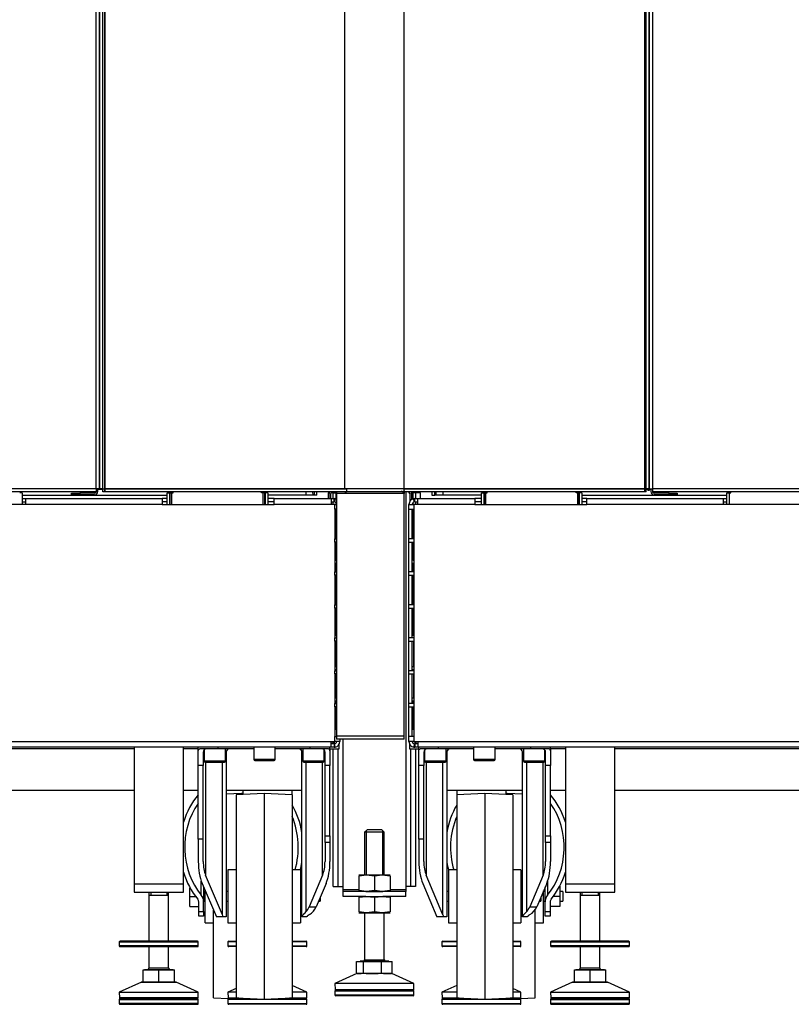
# Model space of a CAD drawing. Header units: millimetres. Extents: x 648 to 8064, y -571 to 3420.
# Tile 77 of 81: x 7116 to 7585, y -569 to 29. Entities that reach past the tile are written whole.
import ezdxf

# ---------------------------------------------------------------- set-up
doc = ezdxf.new("R2010")
doc.units = ezdxf.units.MM
doc.header["$MEASUREMENT"] = 0

# ---------------------------------------------------------------- blocks, each defined once
blk = doc.blocks.new('Rechts')
for p, q in [((828.07, 341.75), (828.07, 1320.74)), ((830.07, 1320.74), (830.07, 341.75)), ((830.07, 341.74), (830.07, 1320.74)), ((832.07, 341.74), (832.07, 1320.74)), ((833.07, 1320.74), (833.07, 341.74)), ((833.32, 1320.74), (833.32, 341.74)), ((979.07, 341.74), (979.07, 1320.74)), ((1015.07, 341.74), (1015.07, 1320.74)), ((1161.07, 1320.74), (1161.07, 341.74)), ((1161.32, 1320.74), (1161.32, 341.74)), ((1162.07, 341.74), (1162.07, 1320.74)), ((1164.07, 341.75), (1164.07, 1320.74)), ((1164.07, 1320.74), (1164.07, 341.74)), ((1166.07, 1320.74), (1166.07, 341.75)), ((828.07, 341.74), (428.07, 341.74)), ((828.07, 341.75), (828.07, 341.74)), ((830.07, 341.75), (828.07, 341.75)), ((828.07, 341.74), (828.07, 339.74)), ((829.07, 339.95), (829.07, 341.75)), ((829.07, 341.74), (830.07, 341.74)), ((832.07, 341.24), (829.07, 341.24)), ((832.07, 341.74), (830.07, 341.74)), ((832.07, 341.74), (979.07, 341.74)), ((832.07, 339.74), (832.07, 341.74)), ((833.32, 341.74), (833.07, 341.74)), ((1161.07, 341.74), (833.07, 341.74)), ((833.07, 341.74), (833.07, 339.74)), ((1161.32, 341.74), (833.32, 341.74)), ((833.32, 341.74), (833.32, 339.74)), ((979.07, 341.74), (980.07, 341.74)), ((980.07, 341.74), (980.07, 340.33)), ((1015.07, 341.74), (1162.07, 341.74)), ((1015.07, 340.38), (1015.07, 341.74)), ((1161.07, 341.74), (1161.07, 339.74)), ((1161.32, 341.74), (1161.07, 341.74)), ((1161.32, 341.74), (1161.32, 339.74)), ((1162.07, 341.74), (1161.32, 341.74)), ((1164.07, 341.74), (1162.07, 341.74)), ((1162.07, 339.74), (1162.07, 341.74)), ((1163.07, 341.24), (1162.07, 341.24)), ((1163.07, 341.74), (1163.07, 340.74)), ((1164.07, 340.74), (1163.07, 340.74)), ((1164.07, 341.75), (1166.07, 341.75)), ((1164.07, 341.74), (1164.07, 340.74)), ((1164.07, 341.74), (1165.07, 341.74)), ((1165.07, 341.24), (1164.07, 341.24)), ((1165.07, 341.75), (1165.07, 339.95)), ((1166.07, 341.74), (1166.07, 341.75)), ((1566.07, 341.74), (1166.07, 341.74)), ((1166.07, 341.74), (1166.07, 339.74)), ((828.07, 339.74), (428.07, 339.74)), ((783.07, 339.24), (781.57, 339.24)), ((783.07, 339.24), (783.07, 332.24)), ((783.07, 337.74), (871.07, 337.74)), ((783.07, 335.74), (785.07, 335.74)), ((785.07, 335.74), (868.07, 335.74)), ((785.07, 335.74), (785.07, 332.24)), ((813.07, 337.95), (813.07, 338.95)), ((813.07, 338.95), (818.07, 338.95)), ((818.07, 337.95), (813.07, 337.95)), ((827.07, 338.95), (818.07, 338.95)), ((818.07, 338.95), (818.07, 337.95)), ((827.07, 337.95), (818.07, 337.95)), ((979.03, 339.74), (832.07, 339.74)), ((1161.07, 339.74), (833.07, 339.74)), ((1161.32, 339.74), (833.32, 339.74)), ((868.07, 335.74), (868.07, 332.24)), ((871.07, 335.74), (868.07, 335.74)), ((871.07, 339.24), (872.57, 339.24)), ((871.07, 332.24), (871.07, 339.24)), ((872.57, 339.24), (873.57, 339.24)), ((872.57, 339.24), (872.57, 332.24)), ((872.57, 339.24), (873.57, 339.24)), ((873.57, 339.24), (873.57, 339.74)), ((873.57, 339.24), (873.82, 339.24)), ((873.57, 339.24), (874.57, 339.24)), ((873.57, 339.24), (873.57, 332.24)), ((873.82, 339.24), (874.82, 339.24)), ((873.82, 339.24), (873.82, 332.24)), ((874.57, 339.24), (874.57, 339.74)), ((874.82, 339.24), (874.82, 339.74)), ((928.57, 339.24), (928.57, 339.74)), ((929.57, 339.24), (928.57, 339.24)), ((929.57, 339.24), (929.57, 339.74)), ((929.57, 332.24), (929.57, 339.24)), ((929.82, 339.24), (929.57, 339.24)), ((930.57, 339.24), (929.57, 339.24)), ((929.82, 339.24), (929.82, 339.74)), ((930.82, 339.24), (929.82, 339.24)), ((930.57, 332.24), (930.57, 339.24)), ((930.82, 339.24), (930.57, 339.24)), ((930.82, 332.24), (930.82, 339.24)), ((932.32, 339.24), (930.82, 339.24)), ((932.32, 339.24), (932.32, 332.24)), ((955.57, 337.74), (932.32, 337.74)), ((936.07, 335.74), (932.32, 335.74)), ((936.07, 335.74), (970.38, 335.74)), ((936.07, 332.24), (936.07, 335.74)), ((955.57, 337.74), (955.54, 339.74)), ((959.57, 337.74), (955.57, 337.74)), ((959.54, 339.74), (959.57, 337.74)), ((960.44, 337.74), (959.57, 337.74)), ((960.41, 339.74), (960.44, 337.74)), ((962.17, 337.74), (960.44, 337.74)), ((962.17, 337.74), (962.14, 339.74)), ((969.64, 339.24), (969.07, 339.24)), ((969.07, 339.24), (969.07, 335.74)), ((969.57, 335.74), (969.57, 338.74)), ((970.38, 335.74), (970.77, 335.68)), ((970.38, 335.74), (972.57, 335.74)), ((970.57, 335.74), (970.57, 338.74)), ((972.07, 339.24), (970.71, 339.24)), ((970.77, 335.68), (970.77, 332.24)), ((972.07, 339.24), (972.07, 339.74)), ((972.07, 339.24), (973.57, 339.24)), ((972.07, 335.74), (972.07, 339.24)), ((972.57, 339.24), (972.57, 339.74)), ((972.57, 333.74), (972.57, 335.74)), ((973.21, 335.68), (972.57, 335.74)), ((973.21, 335.68), (972.85, 333.72)), ((973.57, 339.24), (973.57, 335.6)), ((973.82, 335.51), (973.82, 338.74)), ((974.07, 338.74), (974.07, 339.74)), ((1015.07, 338.74), (974.07, 338.74)), ((974.07, 338.74), (974.07, 191.74)), ((1015.07, 339.74), (1015.07, 338.74)), ((1015.07, 191.74), (1015.07, 338.74)), ((1162.07, 339.74), (1015.12, 339.74)), ((1016.07, 339.74), (1016.07, 100.23)), ((1018.57, 338.74), (1018.57, 334.05)), ((1019.57, 338.74), (1019.57, 335.12)), ((1020.57, 335.6), (1020.57, 339.24)), ((1022.07, 339.24), (1020.57, 339.24)), ((1021.57, 335.74), (1020.94, 335.68)), ((1021.3, 333.72), (1020.94, 335.68)), ((1021.57, 339.24), (1021.57, 339.74)), ((1021.57, 335.74), (1023.77, 335.74)), ((1021.57, 333.74), (1021.57, 335.74)), ((1022.07, 339.74), (1022.07, 339.24)), ((1025.07, 339.24), (1022.07, 339.24)), ((1022.07, 339.24), (1022.07, 335.74)), ((1023.37, 335.68), (1023.77, 335.74)), ((1023.37, 332.24), (1023.37, 335.68)), ((1023.77, 335.74), (1058.07, 335.74)), ((1025.07, 335.74), (1025.07, 339.24)), ((1032.01, 339.74), (1031.97, 337.74)), ((1031.97, 337.74), (1033.71, 337.74)), ((1033.71, 337.74), (1033.74, 339.74)), ((1034.57, 337.74), (1033.71, 337.74)), ((1034.57, 337.74), (1034.61, 339.74)), ((1038.57, 337.74), (1034.57, 337.74)), ((1038.61, 339.74), (1038.57, 337.74)), ((1062.07, 337.74), (1038.57, 337.74)), ((1058.07, 335.74), (1058.07, 332.24)), ((1062.07, 335.74), (1058.07, 335.74)), ((1062.07, 339.24), (1063.57, 339.24)), ((1062.07, 332.24), (1062.07, 339.24)), ((1063.57, 339.24), (1063.82, 339.24)), ((1063.57, 339.24), (1064.57, 339.24)), ((1063.57, 339.24), (1063.57, 332.24)), ((1063.82, 339.24), (1064.82, 339.24)), ((1063.82, 339.24), (1063.82, 332.24)), ((1063.82, 339.24), (1064.57, 339.24)), ((1064.57, 339.24), (1064.57, 339.74)), ((1064.57, 339.24), (1065.57, 339.24)), ((1064.57, 339.24), (1064.57, 332.24)), ((1064.82, 339.24), (1064.82, 339.74)), ((1065.57, 339.24), (1065.57, 339.74)), ((1119.57, 339.24), (1119.57, 339.74)), ((1120.57, 339.24), (1119.57, 339.24)), ((1119.82, 339.24), (1119.82, 339.74)), ((1120.82, 339.24), (1119.82, 339.24)), ((1120.57, 339.24), (1120.57, 339.74)), ((1121.57, 339.24), (1120.57, 339.24)), ((1120.57, 332.24), (1120.57, 339.24)), ((1120.82, 339.24), (1120.57, 339.24)), ((1120.82, 332.24), (1120.82, 339.24)), ((1121.57, 339.24), (1120.82, 339.24)), ((1121.57, 332.24), (1121.57, 339.24)), ((1123.07, 339.24), (1121.57, 339.24)), ((1123.07, 339.24), (1123.07, 332.24)), ((1123.07, 337.74), (1211.07, 337.74)), ((1126.07, 335.74), (1123.07, 335.74)), ((1126.07, 335.74), (1209.07, 335.74)), ((1126.07, 332.24), (1126.07, 335.74)), ((1566.07, 339.74), (1166.07, 339.74)), ((1176.07, 338.95), (1167.07, 338.95)), ((1176.07, 337.95), (1167.07, 337.95)), ((1176.07, 337.95), (1176.07, 338.95)), ((1176.07, 338.95), (1181.07, 338.95)), ((1181.07, 337.95), (1176.07, 337.95)), ((1181.07, 338.95), (1181.07, 337.95)), ((1209.07, 335.74), (1211.07, 335.74)), ((1209.07, 332.24), (1209.07, 335.74)), ((1211.07, 339.24), (1212.57, 339.24)), ((1211.07, 332.24), (1211.07, 339.24)), ((1212.57, 339.24), (1213.57, 339.24)), ((1212.57, 339.24), (1212.57, 332.24)), ((1213.57, 339.24), (1213.57, 339.74)), ((785.07, 332.24), (677.07, 332.24)), ((783.07, 333.74), (785.07, 333.74)), ((868.07, 332.24), (785.07, 332.24)), ((871.07, 333.74), (868.07, 333.74)), ((868.07, 332.24), (936.07, 332.24)), ((936.07, 333.74), (932.32, 333.74)), ((970.77, 332.24), (936.07, 332.24)), ((970.77, 333.74), (972.57, 333.74)), ((973.07, 332.24), (970.77, 332.24)), ((972.07, 332.24), (972.07, 333.74)), ((972.85, 333.72), (972.57, 333.74)), ((973.07, 332.24), (974.07, 332.24)), ((973.07, 329.24), (973.07, 332.24)), ((974.07, 329.24), (973.07, 329.24)), ((973.07, 329.24), (973.07, 311.24)), ((973.57, 333.36), (973.57, 332.24)), ((973.57, 329.24), (973.57, 311.24)), ((973.82, 333.07), (973.82, 332.24)), ((1018.07, 332.24), (1021.07, 332.24)), ((1018.07, 329.24), (1018.07, 332.24)), ((1018.07, 329.24), (1021.07, 329.24)), ((1018.07, 311.24), (1018.07, 329.24)), ((1020.07, 311.24), (1020.07, 329.24)), ((1020.57, 332.24), (1020.57, 333.36)), ((1020.57, 311.24), (1020.57, 329.24)), ((1021.07, 332.24), (1021.07, 329.24)), ((1023.37, 332.24), (1021.07, 332.24)), ((1021.07, 329.24), (1021.07, 311.24)), ((1021.57, 333.74), (1021.3, 333.72)), ((1021.57, 333.74), (1023.37, 333.74)), ((1022.07, 333.74), (1022.07, 332.24)), ((1058.07, 332.24), (1023.37, 332.24)), ((1062.07, 333.74), (1058.07, 333.74)), ((1058.07, 332.24), (1126.07, 332.24)), ((1126.07, 333.74), (1123.07, 333.74)), ((1209.07, 332.24), (1126.07, 332.24)), ((1209.07, 333.74), (1211.07, 333.74)), ((1317.07, 332.24), (1209.07, 332.24)), ((974.07, 327.24), (973.57, 327.24)), ((973.57, 327.14), (973.78, 327.14)), ((973.66, 327.14), (973.66, 327.24)), ((974.07, 327.14), (973.78, 327.14)), ((973.78, 327.14), (973.78, 311.24)), ((973.94, 327.24), (973.94, 327.14)), ((1020.57, 327.24), (1020.07, 327.24)), ((1020.37, 327.14), (1020.07, 327.14)), ((1020.21, 327.14), (1020.21, 327.24)), ((1020.37, 327.14), (1020.57, 327.14)), ((1020.37, 311.24), (1020.37, 327.14)), ((1020.49, 327.24), (1020.49, 327.14)), ((973.07, 309.24), (973.07, 311.24)), ((973.07, 311.24), (974.07, 311.24)), ((1018.07, 309.24), (1018.07, 311.24)), ((1021.07, 311.24), (1018.07, 311.24)), ((1021.07, 311.24), (1021.07, 309.24)), ((974.07, 309.24), (973.07, 309.24)), ((973.07, 309.24), (973.07, 291.24)), ((973.07, 308.24), (973.57, 308.24)), ((973.07, 307.49), (973.57, 307.49)), ((973.57, 309.24), (973.57, 308.24)), ((973.57, 308.24), (973.57, 307.49)), ((973.57, 303.24), (973.57, 307.49)), ((973.78, 309.24), (973.78, 300.24)), ((1018.07, 309.24), (1021.07, 309.24)), ((1018.07, 291.24), (1018.07, 309.24)), ((1020.07, 291.24), (1020.07, 309.24)), ((1020.37, 300.24), (1020.37, 309.24)), ((1020.57, 308.24), (1020.57, 309.24)), ((1020.57, 308.24), (1020.57, 307.49)), ((1021.07, 308.24), (1020.57, 308.24)), ((1020.57, 307.49), (1020.57, 303.24)), ((1021.07, 307.49), (1020.57, 307.49)), ((1021.07, 309.24), (1021.07, 291.24)), ((973.07, 303.24), (973.57, 303.24)), ((973.57, 303.24), (973.57, 298.24)), ((973.78, 300.24), (973.57, 300.24)), ((973.78, 300.24), (974.07, 300.24)), ((1020.07, 300.24), (1020.37, 300.24)), ((1020.57, 300.24), (1020.37, 300.24)), ((1020.57, 298.24), (1020.57, 303.24)), ((1020.57, 303.24), (1021.07, 303.24)), ((973.57, 298.24), (973.07, 298.24)), ((974.07, 296.24), (973.07, 296.24)), ((973.44, 291.24), (973.44, 296.24)), ((1021.07, 296.24), (1020.07, 296.24)), ((1021.07, 298.24), (1020.57, 298.24)), ((1020.71, 291.24), (1020.71, 296.24)), ((973.07, 289.24), (973.07, 291.24)), ((973.07, 291.24), (974.07, 291.24)), ((974.07, 289.24), (973.07, 289.24)), ((973.07, 289.24), (973.07, 271.24)), ((973.44, 288.74), (973.94, 288.74)), ((973.44, 271.74), (973.44, 288.74)), ((973.94, 289.24), (973.94, 288.74)), ((973.94, 288.74), (974.07, 288.74)), ((1018.07, 289.24), (1018.07, 291.24)), ((1021.07, 291.24), (1018.07, 291.24)), ((1018.07, 289.24), (1021.07, 289.24)), ((1018.07, 271.24), (1018.07, 289.24)), ((1020.07, 271.24), (1020.07, 289.24)), ((1020.07, 288.74), (1020.21, 288.74)), ((1020.21, 288.74), (1020.21, 289.24)), ((1020.71, 288.74), (1020.21, 288.74)), ((1020.71, 271.74), (1020.71, 288.74)), ((1021.07, 291.24), (1021.07, 289.24)), ((1021.07, 289.24), (1021.07, 271.24)), ((973.07, 271.74), (974.07, 271.74)), ((973.07, 269.24), (973.07, 271.24)), ((973.07, 271.24), (974.07, 271.24)), ((974.07, 269.24), (973.07, 269.24)), ((973.07, 269.24), (973.07, 251.24)), ((973.44, 252.74), (973.44, 269.24)), ((1018.07, 269.24), (1018.07, 271.24)), ((1021.07, 271.24), (1018.07, 271.24)), ((1018.07, 269.24), (1021.07, 269.24)), ((1018.07, 251.24), (1018.07, 269.24)), ((1020.07, 271.74), (1021.07, 271.74)), ((1020.07, 251.24), (1020.07, 269.24)), ((1020.71, 252.74), (1020.71, 269.24)), ((1021.07, 271.24), (1021.07, 269.24)), ((1021.07, 269.24), (1021.07, 251.24)), ((973.07, 252.74), (974.07, 252.74)), ((973.07, 249.24), (973.07, 251.24)), ((973.07, 251.24), (974.07, 251.24)), ((1018.07, 249.24), (1018.07, 251.24)), ((1021.07, 251.24), (1018.07, 251.24)), ((1020.07, 252.74), (1021.07, 252.74)), ((1021.07, 251.24), (1021.07, 249.24)), ((974.07, 249.24), (973.07, 249.24)), ((973.07, 249.24), (973.07, 231.24)), ((973.44, 233.74), (973.44, 249.24)), ((1018.07, 249.24), (1021.07, 249.24)), ((1018.07, 231.24), (1018.07, 249.24)), ((1020.07, 231.24), (1020.07, 249.24)), ((1020.71, 249.24), (1020.71, 233.74)), ((1021.07, 249.24), (1021.07, 231.24)), ((973.07, 233.74), (974.07, 233.74)), ((1020.07, 233.74), (1021.07, 233.74)), ((974.07, 231.74), (973.07, 231.74)), ((973.07, 229.24), (973.07, 231.24)), ((973.07, 231.24), (974.07, 231.24)), ((974.07, 229.24), (973.07, 229.24)), ((973.07, 229.24), (973.07, 211.24)), ((973.44, 231.24), (973.44, 231.74)), ((973.44, 214.74), (973.44, 229.24)), ((1018.07, 229.24), (1018.07, 231.24)), ((1021.07, 231.24), (1018.07, 231.24)), ((1018.07, 229.24), (1021.07, 229.24)), ((1018.07, 211.24), (1018.07, 229.24)), ((1021.07, 231.74), (1020.07, 231.74)), ((1020.07, 211.24), (1020.07, 229.24)), ((1020.71, 231.74), (1020.71, 231.24)), ((1020.71, 229.24), (1020.71, 214.74)), ((1021.07, 231.24), (1021.07, 229.24)), ((1021.07, 229.24), (1021.07, 211.24)), ((973.07, 214.74), (974.07, 214.74)), ((974.07, 212.74), (973.07, 212.74)), ((973.07, 209.24), (973.07, 211.24)), ((973.07, 211.24), (974.07, 211.24)), ((974.07, 209.24), (973.07, 209.24)), ((973.07, 209.24), (973.07, 191.24)), ((973.44, 211.24), (973.44, 212.74)), ((973.44, 195.74), (973.44, 209.24)), ((1018.07, 209.24), (1018.07, 211.24)), ((1021.07, 211.24), (1018.07, 211.24)), ((1018.07, 209.24), (1021.07, 209.24)), ((1018.07, 191.24), (1018.07, 209.24)), ((1020.07, 214.74), (1021.07, 214.74)), ((1021.07, 212.74), (1020.07, 212.74)), ((1020.07, 191.24), (1020.07, 209.24)), ((1020.71, 211.24), (1020.71, 212.74)), ((1020.71, 195.74), (1020.71, 209.24)), ((1021.07, 211.24), (1021.07, 209.24)), ((1021.07, 209.24), (1021.07, 191.24)), ((973.07, 195.74), (974.07, 195.74)), ((974.07, 191.74), (1015.07, 191.74)), ((974.07, 191.74), (974.07, 189.74)), ((1015.07, 189.74), (1015.07, 191.74)), ((1020.07, 195.74), (1021.07, 195.74)), ((285.37, 188.24), (970.77, 188.24)), ((970.77, 188.24), (973.07, 188.24)), ((970.77, 184.8), (970.77, 188.24)), ((972.57, 186.74), (970.77, 186.74)), ((972.07, 188.24), (972.07, 187.77)), ((972.57, 188.24), (972.57, 186.74)), ((972.57, 186.74), (972.85, 186.77)), ((972.57, 186.74), (972.57, 184.74)), ((973.21, 184.8), (972.85, 186.77)), ((973.07, 188.24), (973.07, 191.24)), ((973.07, 191.24), (974.07, 191.24)), ((976.07, 188.24), (973.07, 188.24)), ((1015.07, 189.74), (974.07, 189.74)), ((975.73, 183.74), (975.73, 186.72)), ((976.07, 189.74), (976.07, 188.24)), ((978.07, 100.23), (978.07, 189.74)), ((1018.07, 188.24), (1018.07, 191.24)), ((1021.07, 191.24), (1018.07, 191.24)), ((1021.07, 188.24), (1018.07, 188.24)), ((1018.42, 186.72), (1018.42, 183.74)), ((1021.3, 186.77), (1020.94, 184.8)), ((1021.07, 191.24), (1021.07, 188.24)), ((1021.07, 188.24), (1023.37, 188.24)), ((1021.3, 186.77), (1021.57, 186.74)), ((1021.57, 188.24), (1021.57, 186.74)), ((1021.57, 186.74), (1021.57, 184.74)), ((1023.37, 186.74), (1021.57, 186.74)), ((1022.07, 187.77), (1022.07, 188.24)), ((1023.37, 188.24), (1708.77, 188.24)), ((1023.37, 188.24), (1023.37, 184.8)), ((970.38, 184.74), (285.77, 184.74)), ((851.07, 183.74), (693.07, 183.74)), ((851.07, 184.74), (851.07, 101.74)), ((881.07, 101.74), (881.07, 184.74)), ((890.07, 183.74), (881.07, 183.74)), ((890.07, 182.67), (890.07, 184.74)), ((890.07, 173.74), (890.07, 182.67)), ((902.07, 183.74), (890.95, 183.74)), ((893.57, 181.74), (893.07, 181.74)), ((893.07, 181.74), (893.07, 173.74)), ((893.57, 182.93), (893.57, 176.34)), ((902.07, 183.74), (902.07, 184.74)), ((923.82, 183.74), (902.07, 183.74)), ((906.57, 176.34), (906.57, 183.74)), ((907.07, 181.74), (906.57, 181.74)), ((907.07, 181.74), (907.07, 81.74)), ((923.82, 184.74), (923.82, 177.34)), ((936.82, 177.34), (936.82, 184.74)), ((958.07, 183.74), (936.82, 183.74)), ((953.07, 81.86), (953.07, 181.74)), ((953.57, 181.74), (953.07, 181.74)), ((953.57, 183.74), (953.57, 176.34)), ((958.07, 183.74), (958.07, 184.74)), ((969.2, 183.74), (958.07, 183.74)), ((966.57, 176.34), (966.57, 182.93)), ((967.07, 181.74), (966.57, 181.74)), ((967.07, 173.74), (967.07, 181.74)), ((970.07, 182.67), (970.07, 184.74)), ((970.07, 183.74), (975.73, 183.74)), ((970.07, 182.67), (970.07, 173.74)), ((970.77, 184.8), (970.38, 184.74)), ((972.57, 184.74), (970.38, 184.74)), ((972.07, 100.23), (972.07, 183.74)), ((972.57, 184.74), (973.21, 184.8)), ((975.07, 100.23), (975.07, 183.74)), ((1018.42, 183.74), (1024.07, 183.74)), ((1019.07, 183.74), (1019.07, 100.23)), ((1020.94, 184.8), (1021.57, 184.74)), ((1023.77, 184.74), (1021.57, 184.74)), ((1022.07, 183.74), (1022.07, 100.23)), ((1023.77, 184.74), (1023.37, 184.8)), ((1708.38, 184.74), (1023.77, 184.74)), ((1024.07, 182.67), (1024.07, 184.74)), ((1024.07, 173.74), (1024.07, 182.67)), ((1036.07, 183.74), (1024.95, 183.74)), ((1027.57, 181.74), (1027.07, 181.74)), ((1027.07, 181.74), (1027.07, 173.74)), ((1027.57, 182.93), (1027.57, 176.34)), ((1036.07, 183.74), (1036.07, 184.74)), ((1057.32, 183.74), (1036.07, 183.74)), ((1040.57, 176.34), (1040.57, 183.74)), ((1041.07, 181.74), (1040.57, 181.74)), ((1041.07, 181.74), (1041.07, 81.74)), ((1057.32, 184.74), (1057.32, 177.34)), ((1070.32, 177.34), (1070.32, 184.74)), ((1092.07, 183.74), (1070.32, 183.74)), ((1087.07, 81.86), (1087.07, 181.74)), ((1087.57, 181.74), (1087.07, 181.74)), ((1087.57, 183.74), (1087.57, 176.34)), ((1092.07, 183.74), (1092.07, 184.74)), ((1103.2, 183.74), (1092.07, 183.74)), ((1100.57, 176.34), (1100.57, 182.93)), ((1101.07, 181.74), (1100.57, 181.74)), ((1101.07, 173.74), (1101.07, 181.74)), ((1104.07, 182.67), (1104.07, 184.74)), ((1113.07, 183.74), (1104.07, 183.74)), ((1104.07, 182.67), (1104.07, 173.74)), ((1113.07, 184.74), (1113.07, 101.74)), ((1143.07, 101.74), (1143.07, 184.74)), ((1301.07, 183.74), (1143.07, 183.74)), ((890.07, 128.86), (890.07, 173.74)), ((893.07, 173.74), (890.07, 173.74)), ((893.07, 128.86), (893.07, 173.74)), ((906.57, 176.34), (893.57, 176.34)), ((894.17, 175.74), (905.97, 175.74)), ((894.54, 175.74), (894.54, 107.13)), ((904.73, 83.12), (904.73, 175.74)), ((936.82, 177.34), (923.82, 177.34)), ((924.42, 176.74), (936.22, 176.74)), ((966.57, 176.34), (953.57, 176.34)), ((954.17, 175.74), (965.97, 175.74)), ((955.42, 175.74), (955.42, 84.81)), ((965.61, 107.13), (965.61, 175.74)), ((970.07, 173.74), (967.07, 173.74)), ((967.07, 130.89), (967.07, 173.74)), ((970.07, 130.89), (970.07, 173.74)), ((1024.07, 128.86), (1024.07, 173.74)), ((1027.07, 173.74), (1024.07, 173.74)), ((1027.07, 128.86), (1027.07, 173.74)), ((1040.57, 176.34), (1027.57, 176.34)), ((1028.17, 175.74), (1039.97, 175.74)), ((1028.54, 175.74), (1028.54, 107.13)), ((1038.73, 83.12), (1038.73, 175.74)), ((1070.32, 177.34), (1057.32, 177.34)), ((1057.92, 176.74), (1069.72, 176.74)), ((1100.57, 176.34), (1087.57, 176.34)), ((1088.17, 175.74), (1099.97, 175.74)), ((1089.42, 175.74), (1089.42, 84.81)), ((1099.61, 107.13), (1099.61, 175.74)), ((1104.07, 173.74), (1101.07, 173.74)), ((1101.07, 130.89), (1101.07, 173.74)), ((1104.07, 130.89), (1104.07, 173.74)), ((693.07, 158.74), (851.07, 158.74)), ((881.07, 158.74), (890.07, 158.74)), ((907.07, 158.74), (953.07, 158.74)), ((916.34, 156.74), (907.07, 156.26)), ((930.07, 156.74), (913.07, 155.85)), ((913.07, 155.85), (913.07, 32.63)), ((916.34, 156.02), (916.34, 156.74)), ((917.07, 156.7), (916.34, 156.74)), ((917.07, 158.74), (917.07, 156.06)), ((930.07, 156.74), (930.07, 31.74)), ((947.07, 155.85), (930.07, 156.74)), ((947.07, 155.85), (947.07, 158.74)), ((947.07, 155.85), (947.07, 32.63)), ((1041.07, 158.74), (1087.07, 158.74)), ((1047.07, 158.74), (1047.07, 155.85)), ((1064.07, 156.74), (1047.07, 155.85)), ((1047.07, 155.85), (1047.07, 32.63)), ((1064.07, 156.74), (1064.07, 31.74)), ((1081.07, 155.85), (1064.07, 156.74)), ((1077.07, 156.06), (1077.07, 158.74)), ((1077.8, 156.74), (1077.07, 156.7)), ((1077.8, 156.02), (1077.8, 156.74)), ((1087.07, 156.26), (1077.8, 156.74)), ((1081.07, 155.85), (1081.07, 32.63)), ((1104.07, 158.74), (1113.07, 158.74)), ((1143.07, 158.74), (1301.07, 158.74)), ((992.82, 134.91), (991.07, 133.16)), ((1003.07, 133.16), (991.07, 133.16)), ((991.07, 133.16), (991.07, 107.23)), ((992.15, 134.24), (992.15, 107.23)), ((992.82, 134.91), (1001.32, 134.91)), ((1003.07, 133.16), (1001.32, 134.91)), ((1002, 134.24), (1002, 107.23)), ((1003.07, 107.23), (1003.07, 133.16)), ((890.07, 128.86), (890.07, 115.46)), ((893.07, 128.86), (890.07, 128.86)), ((893.07, 115.46), (893.07, 128.86)), ((967.07, 130.89), (970.07, 130.89)), ((967.07, 126.99), (967.07, 130.89)), ((967.07, 126.99), (967.07, 115.46)), ((970.07, 126.99), (967.07, 126.99)), ((970.07, 130.89), (970.07, 126.99)), ((970.07, 126.99), (970.07, 115.46)), ((1024.07, 128.86), (1024.07, 115.46)), ((1027.07, 128.86), (1024.07, 128.86)), ((1027.07, 115.46), (1027.07, 128.86)), ((1101.07, 130.89), (1104.07, 130.89)), ((1101.07, 126.99), (1101.07, 130.89)), ((1101.07, 126.99), (1101.07, 115.46)), ((1104.07, 126.99), (1101.07, 126.99)), ((1104.07, 130.89), (1104.07, 126.99)), ((1104.07, 126.99), (1104.07, 115.46)), ((908.07, 110.24), (908.07, 78.24)), ((913.07, 110.24), (908.07, 110.24)), ((952.07, 110.24), (947.07, 110.24)), ((952.07, 110.24), (952.07, 78.24)), ((1042.07, 110.24), (1042.07, 78.24)), ((1047.07, 110.24), (1042.07, 110.24)), ((1086.07, 110.24), (1081.07, 110.24)), ((1086.07, 110.24), (1086.07, 78.24)), ((851.07, 101.74), (881.07, 101.74)), ((851.07, 101.74), (851.07, 96.74)), ((851.07, 101.74), (881.07, 101.74)), ((881.07, 96.74), (881.07, 101.74)), ((891.89, 95.05), (891.89, 103.51)), ((892.42, 102.14), (901.07, 81.74)), ((904.73, 83.12), (894.54, 107.13)), ((965.61, 107.13), (957.42, 87.84)), ((967.73, 102.14), (961.66, 87.84)), ((987.57, 107.23), (992.32, 107.23)), ((987.57, 106.7), (992.32, 107.23)), ((987.57, 106.7), (987.57, 97.77)), ((992.32, 107.23), (1001.82, 107.23)), ((992.32, 107.23), (997.07, 106.7)), ((997.07, 106.7), (1001.82, 107.23)), ((997.07, 106.7), (997.07, 97.77)), ((1001.82, 107.23), (1006.57, 107.23)), ((1001.82, 107.23), (1006.57, 106.7)), ((1006.57, 106.7), (1006.57, 97.77)), ((1026.42, 102.14), (1035.07, 81.74)), ((1038.73, 83.12), (1028.54, 107.13)), ((1099.61, 107.13), (1091.42, 87.84)), ((1101.73, 102.14), (1095.66, 87.84)), ((1102.26, 103.51), (1102.26, 95.05)), ((1113.07, 101.74), (1143.07, 101.74)), ((1113.07, 101.74), (1113.07, 96.74)), ((1113.07, 101.74), (1143.07, 101.74)), ((1143.07, 96.74), (1143.07, 101.74)), ((851.07, 96.74), (881.07, 96.74)), ((860.07, 96.74), (860.07, 67.06)), ((861.15, 96.74), (861.15, 94.99)), ((871, 96.74), (871, 94.99)), ((872.07, 67.06), (872.07, 96.74)), ((885.04, 94.24), (885.04, 99.44)), ((893.34, 99.95), (893.34, 90.85)), ((894.34, 97.24), (893.34, 97.24)), ((894.34, 78.24), (894.34, 97.6)), ((908.07, 97.24), (907.07, 97.24)), ((953.07, 97.24), (952.07, 97.24)), ((972.07, 100.23), (975.07, 100.23)), ((975.07, 100.23), (978.07, 100.23)), ((978.07, 98.23), (978.07, 100.23)), ((987.57, 98.23), (978.07, 98.23)), ((978.07, 97.23), (978.07, 98.23)), ((978.07, 94.23), (978.07, 97.23)), ((991.95, 97.23), (978.07, 97.23)), ((992.32, 97.23), (987.57, 97.77)), ((991.95, 97.23), (992.32, 97.23)), ((997.07, 97.77), (992.32, 97.23)), ((992.32, 97.23), (1001.82, 97.23)), ((1001.82, 97.23), (997.07, 97.77)), ((1006.57, 97.77), (1001.82, 97.23)), ((1001.82, 97.23), (1002.2, 97.23)), ((1016.07, 97.23), (1002.2, 97.23)), ((1016.07, 98.23), (1006.57, 98.23)), ((1019.07, 100.23), (1016.07, 100.23)), ((1016.07, 100.23), (1016.07, 98.23)), ((1016.07, 98.23), (1016.07, 97.23)), ((1016.07, 94.23), (1016.07, 97.23)), ((1022.07, 100.23), (1019.07, 100.23)), ((1042.07, 97.24), (1041.07, 97.24)), ((1087.07, 97.24), (1086.07, 97.24)), ((1099.8, 78.24), (1099.8, 97.6)), ((1100.8, 97.24), (1099.8, 97.24)), ((1100.8, 90.85), (1100.8, 99.95)), ((1109.8, 100.49), (1109.67, 100.49)), ((1109.8, 100.49), (1109.8, 94.24)), ((1111.5, 97.24), (1109.8, 97.24)), ((1111.5, 97.24), (1111.5, 91.24)), ((1113.07, 96.74), (1143.07, 96.74)), ((1122.07, 96.74), (1122.07, 67.06)), ((1123.15, 96.74), (1123.15, 94.99)), ((1133, 96.74), (1133, 94.99)), ((1134.07, 67.06), (1134.07, 96.74)), ((860.07, 94.99), (872.07, 94.99)), ((885.04, 94.24), (888.4, 94.24)), ((885.04, 87.99), (885.04, 94.24)), ((890.34, 85.1), (890.34, 90.85)), ((893.34, 91.24), (894.34, 91.24)), ((893.34, 85.1), (893.34, 90.85)), ((907.07, 91.24), (908.07, 91.24)), ((952.07, 91.24), (953.07, 91.24)), ((963.11, 91.24), (964.07, 91.24)), ((964.07, 93.52), (964.07, 91.24)), ((991.95, 94.23), (978.07, 94.23)), ((987.57, 93.7), (992.32, 94.23)), ((987.57, 93.7), (987.57, 84.77)), ((991.95, 94.23), (992.32, 94.23)), ((992.32, 94.23), (1001.82, 94.23)), ((992.32, 94.23), (997.07, 93.7)), ((997.07, 93.7), (1001.82, 94.23)), ((997.07, 93.7), (997.07, 84.77)), ((1001.82, 94.23), (1002.2, 94.23)), ((1001.82, 94.23), (1006.57, 93.7)), ((1016.07, 94.23), (1002.2, 94.23)), ((1006.57, 93.7), (1006.57, 84.77)), ((1041.07, 91.24), (1042.07, 91.24)), ((1086.07, 91.24), (1087.07, 91.24)), ((1097.11, 91.24), (1098.07, 91.24)), ((1098.07, 93.52), (1098.07, 91.24)), ((1099.8, 91.24), (1100.8, 91.24)), ((1100.8, 85.1), (1100.8, 90.85)), ((1103.8, 90.85), (1103.8, 85.1)), ((1109.8, 94.24), (1105.74, 94.24)), ((1109.8, 94.24), (1109.8, 87.99)), ((1109.8, 91.24), (1111.5, 91.24)), ((1122.07, 94.99), (1134.07, 94.99)), ((885.04, 87.99), (890.34, 87.99)), ((890.34, 85.1), (893.34, 85.1)), ((890.34, 82.24), (890.34, 85.1)), ((893.34, 85.1), (893.34, 82.24)), ((899.34, 32.63), (899.34, 85.82)), ((957.42, 87.84), (961.66, 87.84)), ((992.32, 84.23), (987.57, 84.77)), ((987.57, 84.23), (992.32, 84.23)), ((991.07, 84.23), (991.07, 55.71)), ((997.07, 84.77), (992.32, 84.23)), ((992.32, 84.23), (1001.82, 84.23)), ((1001.82, 84.23), (997.07, 84.77)), ((1006.57, 84.77), (1001.82, 84.23)), ((1001.82, 84.23), (1006.57, 84.23)), ((1003.07, 55.71), (1003.07, 84.23)), ((1091.42, 87.84), (1095.66, 87.84)), ((1094.8, 32.63), (1094.8, 86.24)), ((1100.8, 85.1), (1103.8, 85.1)), ((1100.8, 82.24), (1100.8, 85.1)), ((1109.8, 87.99), (1103.8, 87.99)), ((1103.8, 85.1), (1103.8, 82.24)), ((893.34, 82.24), (890.34, 82.24)), ((894.34, 78.24), (899.34, 78.24)), ((905.26, 81.74), (901.07, 81.74)), ((907.07, 81.74), (905.26, 81.74)), ((908.07, 78.24), (913.07, 78.24)), ((947.07, 78.24), (952.07, 78.24)), ((953.07, 81.74), (953.07, 81.86)), ((956.07, 81.74), (953.07, 81.74)), ((956.07, 81.86), (956.07, 81.74)), ((1039.26, 81.74), (1035.07, 81.74)), ((1041.07, 81.74), (1039.26, 81.74)), ((1042.07, 78.24), (1047.07, 78.24)), ((1081.07, 78.24), (1086.07, 78.24)), ((1087.07, 81.74), (1087.07, 81.86)), ((1090.07, 81.74), (1087.07, 81.74)), ((1090.07, 81.86), (1090.07, 81.74)), ((1094.8, 78.24), (1099.8, 78.24)), ((1103.8, 82.24), (1100.8, 82.24)), ((842.07, 66.56), (890.07, 66.56)), ((842.07, 66.56), (842.07, 64.2)), ((889.57, 67.06), (842.57, 67.06)), ((890.07, 64.2), (890.07, 66.56)), ((913.07, 66.56), (908.07, 66.56)), ((908.07, 66.56), (908.07, 64.2)), ((908.57, 67.06), (913.07, 67.06)), ((947.07, 67.06), (955.57, 67.06)), ((956.07, 66.56), (947.07, 66.56)), ((956.07, 64.2), (956.07, 66.56)), ((1047.07, 66.56), (1038.07, 66.56)), ((1038.07, 66.56), (1038.07, 64.2)), ((1038.57, 67.06), (1047.07, 67.06)), ((1081.07, 67.06), (1085.57, 67.06)), ((1086.07, 66.56), (1081.07, 66.56)), ((1086.07, 64.2), (1086.07, 66.56)), ((1104.07, 66.56), (1152.07, 66.56)), ((1104.07, 66.56), (1104.07, 64.2)), ((1151.57, 67.06), (1104.57, 67.06)), ((1152.07, 64.2), (1152.07, 66.56)), ((890.07, 64.2), (842.07, 64.2)), ((842.57, 63.7), (889.57, 63.7)), ((860.07, 63.7), (860.07, 50.54)), ((872.07, 50.54), (872.07, 63.7)), ((908.07, 64.2), (913.07, 64.2)), ((913.07, 63.7), (908.57, 63.7)), ((947.07, 64.2), (956.07, 64.2)), ((955.57, 63.7), (947.07, 63.7)), ((1038.07, 64.2), (1047.07, 64.2)), ((1047.07, 63.7), (1038.57, 63.7)), ((1081.07, 64.2), (1086.07, 64.2)), ((1085.57, 63.7), (1081.07, 63.7)), ((1152.07, 64.2), (1104.07, 64.2)), ((1104.57, 63.7), (1151.57, 63.7)), ((1122.07, 63.7), (1122.07, 50.54)), ((1134.07, 50.54), (1134.07, 63.7)), ((986.2, 47.81), (986.2, 54.76)), ((986.2, 54.76), (990.4, 54.76)), ((1005.79, 54.91), (988.36, 54.91)), ((988.36, 54.91), (988.36, 54.76)), ((990.4, 47.81), (990.4, 54.76)), ((990.4, 54.76), (1001.28, 54.76)), ((991.07, 55.71), (1003.07, 55.71)), ((1001.28, 47.81), (1001.28, 54.76)), ((1001.28, 54.76), (1007.95, 54.76)), ((1005.79, 54.76), (1005.79, 54.91)), ((1007.95, 47.81), (1007.95, 54.76)), ((856.57, 42.64), (856.57, 49.59)), ((856.57, 49.59), (866.07, 49.59)), ((857.36, 49.74), (874.79, 49.74)), ((857.36, 49.74), (857.36, 49.59)), ((872.07, 50.54), (860.07, 50.54)), ((866.07, 42.64), (866.07, 49.59)), ((866.07, 49.59), (875.57, 49.59)), ((874.79, 49.59), (874.79, 49.74)), ((875.57, 42.64), (875.57, 49.59)), ((1118.57, 42.64), (1118.57, 49.59)), ((1118.57, 49.59), (1128.07, 49.59)), ((1119.36, 49.74), (1136.79, 49.74)), ((1119.36, 49.74), (1119.36, 49.59)), ((1134.07, 50.54), (1122.07, 50.54)), ((1128.07, 42.64), (1128.07, 49.59)), ((1128.07, 49.59), (1137.57, 49.59)), ((1136.79, 49.59), (1136.79, 49.74)), ((1137.57, 42.64), (1137.57, 49.59)), ((855.48, 42.2), (842.07, 36.06)), ((855.48, 42.2), (876.67, 42.2)), ((864.4, 42.24), (855.68, 42.24)), ((856.57, 42.64), (861.32, 42.24)), ((861.32, 42.24), (866.07, 42.64)), ((866.07, 42.64), (870.82, 42.24)), ((874.36, 42.24), (867.64, 42.24)), ((870.82, 42.24), (875.57, 42.64)), ((876.47, 42.24), (875.75, 42.24)), ((890.07, 36.06), (876.67, 42.2)), ((986.48, 47.37), (973.07, 41.23)), ((986.2, 47.81), (988.3, 47.41)), ((1007.67, 47.37), (986.48, 47.37)), ((986.68, 47.41), (989.03, 47.41)), ((986.79, 47.62), (987.57, 47.41)), ((990.4, 47.81), (995.84, 47.41)), ((992.12, 47.41), (999.39, 47.41)), ((995.84, 47.41), (1001.28, 47.81)), ((1001.28, 47.81), (1004.61, 47.41)), ((1002.6, 47.41), (1007.47, 47.41)), ((1004.61, 47.41), (1007.95, 47.81)), ((1006.57, 47.41), (1007.36, 47.62)), ((1021.07, 41.23), (1007.67, 47.37)), ((1117.48, 42.2), (1104.07, 36.06)), ((1117.48, 42.2), (1138.67, 42.2)), ((1126.4, 42.24), (1117.68, 42.24)), ((1118.57, 42.64), (1123.32, 42.24)), ((1123.32, 42.24), (1128.07, 42.64)), ((1128.07, 42.64), (1132.82, 42.24)), ((1136.36, 42.24), (1129.64, 42.24)), ((1132.82, 42.24), (1137.57, 42.64)), ((1138.47, 42.24), (1137.75, 42.24)), ((1152.07, 36.06), (1138.67, 42.2)), ((842.07, 36.06), (890.07, 36.06)), ((842.07, 36.06), (842.14, 32.55)), ((890.01, 32.55), (890.07, 36.06)), ((913.07, 38.35), (908.07, 36.06)), ((913.07, 36.06), (908.07, 36.06)), ((908.07, 36.06), (908.14, 32.55)), ((956.07, 36.06), (947.07, 40.18)), ((956.07, 36.06), (947.07, 36.06)), ((956.01, 32.55), (956.07, 36.06)), ((1021.07, 41.23), (973.07, 41.23)), ((973.07, 41.23), (973.14, 37.72)), ((1021.07, 36.73), (973.07, 36.73)), ((973.07, 36.73), (973.07, 34.37)), ((973.14, 37.72), (1021.01, 37.72)), ((973.57, 37.23), (1020.57, 37.23)), ((1021.01, 37.72), (1021.07, 41.23)), ((1021.07, 34.37), (1021.07, 36.73)), ((1047.07, 40.18), (1038.07, 36.06)), ((1047.07, 36.06), (1038.07, 36.06)), ((1038.07, 36.06), (1038.14, 32.55)), ((1086.07, 36.06), (1081.07, 38.35)), ((1086.07, 36.06), (1081.07, 36.06)), ((1086.01, 32.55), (1086.07, 36.06)), ((1104.07, 36.06), (1152.07, 36.06)), ((1104.07, 36.06), (1104.14, 32.55)), ((1152.01, 32.55), (1152.07, 36.06)), ((842.07, 31.56), (890.07, 31.56)), ((842.07, 31.56), (842.07, 29.2)), ((890.01, 32.55), (842.14, 32.55)), ((889.57, 32.06), (842.57, 32.06)), ((890.07, 29.2), (890.07, 31.56)), ((899.34, 32.63), (908.33, 32.16)), ((956.07, 31.56), (908.07, 31.56)), ((908.07, 31.56), (908.07, 29.2)), ((908.14, 32.55), (914.62, 32.55)), ((908.57, 32.06), (924, 32.06)), ((913.07, 32.63), (930.07, 31.74)), ((930.07, 31.74), (947.07, 32.63)), ((936.15, 32.06), (955.57, 32.06)), ((945.53, 32.55), (956.01, 32.55)), ((956.07, 29.2), (956.07, 31.56)), ((973.07, 34.37), (1021.07, 34.37)), ((1020.57, 33.87), (973.57, 33.87)), ((1086.07, 31.56), (1038.07, 31.56)), ((1038.07, 31.56), (1038.07, 29.2)), ((1038.14, 32.55), (1048.62, 32.55)), ((1038.57, 32.06), (1058, 32.06)), ((1047.07, 32.63), (1064.07, 31.74)), ((1064.07, 31.74), (1081.07, 32.63)), ((1070.15, 32.06), (1085.57, 32.06)), ((1079.53, 32.55), (1086.01, 32.55)), ((1085.81, 32.16), (1094.8, 32.63)), ((1086.07, 29.2), (1086.07, 31.56)), ((1104.07, 31.56), (1152.07, 31.56)), ((1104.07, 31.56), (1104.07, 29.2)), ((1152.01, 32.55), (1104.14, 32.55)), ((1151.57, 32.06), (1104.57, 32.06)), ((1152.07, 29.2), (1152.07, 31.56)), ((890.07, 29.2), (842.07, 29.2)), ((842.57, 28.7), (889.57, 28.7)), ((908.07, 29.2), (956.07, 29.2)), ((955.57, 28.7), (908.57, 28.7)), ((1038.07, 29.2), (1086.07, 29.2)), ((1085.57, 28.7), (1038.57, 28.7)), ((1152.07, 29.2), (1104.07, 29.2)), ((1104.57, 28.7), (1151.57, 28.7))]:
    blk.add_line(p, q)
for centre, radius, start, end in [((827.07, 339.95), 2, 270, 0), ((827.07, 339.95), 1, 270, 348.34606), ((971.57, 338.74), 2, 150, 180), ((971.57, 338.74), 1, 90, 180), ((974.07, 338.74), 2, 150, 165.52249), ((972.57, 332.24), 3.5, 64.62307, 79.48357), ((974.07, 338.74), 1, 90, 120), ((974.57, 338.74), 1, 120, 180), ((974.82, 338.74), 1, 138.59038, 180), ((979.07, 341.74), 2, 270, 315), ((1015.07, 341.74), 2, 223.07953, 270), ((1018.75, 340.32), 3.68, 179.06685, 188.97772), ((1017.57, 338.74), 1, 0, 90), ((1021.57, 332.24), 3.5, 100.51643, 180), ((1017.57, 338.74), 2, 0, 30), ((1019.57, 338.74), 1, 0, 90), ((1020.07, 338.74), 1, 60, 90), ((1020.07, 338.74), 2, 14.47751, 30), ((1167.07, 339.95), 2, 180, 270), ((1167.07, 339.95), 1, 191.65394, 270), ((972.57, 332.24), 1.5, 0, 79.48357), ((1021.57, 332.24), 1.5, 100.51643, 180), ((972.57, 188.24), 1.5, 280.51643, 0), ((972.57, 188.24), 3.5, 280.51643, 360), ((1021.57, 188.24), 3.5, 180, 259.48357), ((1021.57, 188.24), 1.5, 180, 259.48357), ((895.07, 181.74), 2, 90, 180), ((909.07, 181.74), 2, 90, 180), ((951.07, 181.74), 2, 0, 90), ((965.07, 181.74), 2, 0, 90), ((972.57, 188.24), 3.5, 270, 280.51643), ((1021.57, 188.24), 3.5, 259.48357, 270), ((1029.07, 181.74), 2, 90, 180), ((1043.07, 181.74), 2, 90, 180), ((1085.07, 181.74), 2, 0, 90), ((1099.07, 181.74), 2, 0, 90), ((894.17, 176.34), 0.6, 180, 270), ((905.97, 176.34), 0.6, 270, 0), ((924.42, 177.34), 0.6, 180, 270), ((936.22, 177.34), 0.6, 270, 0), ((954.17, 176.34), 0.6, 180, 270), ((965.97, 176.34), 0.6, 270, 0), ((1028.17, 176.34), 0.6, 180, 270), ((1039.97, 176.34), 0.6, 270, 0), ((1057.92, 177.34), 0.6, 180, 270), ((1069.72, 177.34), 0.6, 270, 0), ((1088.17, 176.34), 0.6, 180, 270), ((1099.97, 176.34), 0.6, 270, 0), ((948.21, 91.74), 10, 316.09282, 337), ((952.46, 91.74), 10, 300.5528, 337), ((1082.21, 91.74), 10, 316.09282, 337), ((1086.46, 91.74), 10, 300.5528, 337), ((842.57, 66.56), 0.5, 90, 180), ((889.57, 66.56), 0.5, 0, 90), ((908.57, 66.56), 0.5, 90, 180), ((955.57, 66.56), 0.5, 0, 90), ((1038.57, 66.56), 0.5, 90, 180), ((1085.57, 66.56), 0.5, 0, 90), ((1104.57, 66.56), 0.5, 90, 180), ((1151.57, 66.56), 0.5, 0, 90), ((842.57, 64.2), 0.5, 180, 270), ((889.57, 64.2), 0.5, 270, 0), ((908.57, 64.2), 0.5, 180, 270), ((955.57, 64.2), 0.5, 270, 0), ((1038.57, 64.2), 0.5, 180, 270), ((1085.57, 64.2), 0.5, 270, 0), ((1104.57, 64.2), 0.5, 180, 270), ((1151.57, 64.2), 0.5, 270, 0), ((990.27, 55.71), 0.8, 270, 0), ((1003.87, 55.71), 0.8, 180, 270), ((859.27, 50.54), 0.8, 270, 0), ((872.87, 50.54), 0.8, 180, 270), ((1121.27, 50.54), 0.8, 270, 0), ((1134.87, 50.54), 0.8, 180, 270), ((855.68, 41.74), 0.5, 90, 114.60251), ((876.47, 41.74), 0.5, 65.39749, 90), ((986.68, 46.91), 0.5, 90, 114.60251), ((988.21, 53.71), 6.3, 270.84117, 290.39094), ((1005.76, 53.71), 6.3, 284.62643, 290.39094), ((1007.47, 46.91), 0.5, 65.39749, 90), ((1117.68, 41.74), 0.5, 90, 114.60251), ((1138.47, 41.74), 0.5, 65.39749, 90), ((973.57, 36.73), 0.5, 90, 180), ((973.64, 37.73), 0.5, 181, 270), ((1020.51, 37.73), 0.5, 270, 359), ((1020.57, 36.73), 0.5, 0, 90), ((842.57, 31.56), 0.5, 90, 180), ((842.64, 32.56), 0.5, 181, 270), ((889.51, 32.56), 0.5, 270, 359), ((889.57, 31.56), 0.5, 0, 90), ((908.57, 31.56), 0.5, 90, 180), ((908.64, 32.56), 0.5, 181, 270), ((955.51, 32.56), 0.5, 270, 359), ((955.57, 31.56), 0.5, 0, 90), ((973.57, 34.37), 0.5, 180, 270), ((1020.57, 34.37), 0.5, 270, 0), ((1038.57, 31.56), 0.5, 90, 180), ((1038.64, 32.56), 0.5, 181, 270), ((1085.51, 32.56), 0.5, 270, 359), ((1085.57, 31.56), 0.5, 0, 90), ((1104.57, 31.56), 0.5, 90, 180), ((1104.64, 32.56), 0.5, 181, 270), ((1151.51, 32.56), 0.5, 270, 359), ((1151.57, 31.56), 0.5, 0, 90), ((842.57, 29.2), 0.5, 180, 270), ((889.57, 29.2), 0.5, 270, 0), ((908.57, 29.2), 0.5, 180, 270), ((955.57, 29.2), 0.5, 270, 0), ((1038.57, 29.2), 0.5, 180, 270), ((1085.57, 29.2), 0.5, 270, 0), ((1104.57, 29.2), 0.5, 180, 270), ((1151.57, 29.2), 0.5, 270, 0)]:
    blk.add_arc(centre, radius, start, end)
for centre, major_axis, ratio, start_param, end_param in [((916.34, 124.05), (0, -44.69), 0.8391, 3.917737, 4.36579), ((1077.8, 124.05), (0, -44.69), 0.8391, 1.917396, 2.365448), ((916.34, 124.05), (0, -41.12), 0.8391, 4.007139, 5.495304), ((916.34, 124.05), (0, -44.69), 0.8391, 1.773794, 2.181113), ((1077.8, 124.05), (0, -44.69), 0.8391, 4.102072, 4.509391), ((1077.8, 124.05), (0, -41.12), 0.8391, 0.787882, 2.276047), ((916.34, 124.05), (0, -41.12), 0.8391, 1.228273, 2.042656), ((1077.8, 124.05), (0, -41.12), 0.8391, 4.24053, 5.054912), ((898.07, 115.46), (0, -18.85), 0.424475, 4.712389, 5.497787), ((898.07, 115.46), (0, -11.78), 0.424475, 4.712389, 5.497787), ((916.34, 124.05), (0, -44.69), 0.8391, 1.25666, 1.367799), ((962.07, 115.46), (0, 11.78), 0.424475, 3.926991, 4.712389), ((962.07, 115.46), (0, -18.85), 0.424475, 0.785398, 1.570796), ((1032.07, 115.46), (0, -18.85), 0.424475, 4.712389, 5.497787), ((1032.07, 115.46), (0, -11.78), 0.424475, 4.712389, 5.497787), ((1077.8, 124.05), (0, -44.69), 0.8391, 4.915386, 5.026526), ((1096.07, 115.46), (0, 11.78), 0.424475, 3.926991, 4.712389), ((1096.07, 115.46), (0, -18.85), 0.424475, 0.785398, 1.570796), ((916.34, 124.05), (0, -44.69), 0.8391, 5.058988, 5.495304), ((1077.8, 124.05), (0, -44.69), 0.8391, 0.787882, 1.224197), ((888.34, 90.85), (0, 2.38), 0.8391, 4.712389, 5.495304), ((888.34, 90.85), (0, 5.96), 0.8391, 4.712389, 5.495304), ((1105.8, 90.85), (0, 5.96), 0.8391, 0.787882, 1.570796), ((1105.8, 90.85), (0, 2.38), 0.8391, 0.787882, 1.570796), ((899.07, 69.8), (0, 18.85), 0.424475, -0.884232, -0.785398), ((1033.07, 69.8), (0, 18.85), 0.424475, -0.884232, -0.785398)]:
    blk.add_ellipse(centre, major_axis=major_axis, ratio=ratio, start_param=start_param, end_param=end_param)
for points, knots in [([(980.07, 340.33), (979.9, 340.14), (979.73, 340), (979.38, 339.8), (979.2, 339.74), (979.03, 339.74)], [0, 0, 0, 0, 0.5, 0.5, 1, 1, 1, 1]), ([(972.07, 187.77), (971.79, 187.44), (971.51, 187.18), (970.94, 186.83), (970.66, 186.74), (970.38, 186.74)], [0, 0, 0, 0, 0.5, 0.5, 1, 1, 1, 1]), ([(1023.77, 186.74), (1023.49, 186.74), (1023.21, 186.83), (1022.64, 187.18), (1022.36, 187.44), (1022.07, 187.77)], [0, 0, 0, 0, 0.5, 0.5, 1, 1, 1, 1]), ([(890.07, 182.67), (890.07, 183.03), (890.14, 183.3), (890.35, 183.57), (890.45, 183.64), (890.67, 183.72), (890.8, 183.74), (890.95, 183.74)], [0, 0, 0, 0, 0.5, 0.5, 0.75, 0.75, 1, 1, 1, 1]), ([(969.2, 183.74), (969.5, 183.74), (969.72, 183.66), (969.94, 183.39), (969.99, 183.28), (970.06, 183.01), (970.07, 182.85), (970.07, 182.67)], [0, 0, 0, 0, 0.5, 0.5, 0.75, 0.75, 1, 1, 1, 1]), ([(1024.07, 182.67), (1024.07, 183.03), (1024.14, 183.3), (1024.35, 183.57), (1024.45, 183.64), (1024.67, 183.72), (1024.8, 183.74), (1024.95, 183.74)], [0, 0, 0, 0, 0.5, 0.5, 0.75, 0.75, 1, 1, 1, 1]), ([(1103.2, 183.74), (1103.5, 183.74), (1103.72, 183.66), (1103.94, 183.39), (1103.99, 183.28), (1104.06, 183.01), (1104.07, 182.85), (1104.07, 182.67)], [0, 0, 0, 0, 0.5, 0.5, 0.75, 0.75, 1, 1, 1, 1]), ([(953.07, 81.86), (953.07, 81.95), (953.14, 82.09), (953.31, 82.37), (953.38, 82.47), (953.55, 82.7), (953.64, 82.82), (953.85, 83.08), (953.97, 83.22), (954.22, 83.51), (954.35, 83.66), (954.77, 84.13), (955.08, 84.46), (955.42, 84.81)], [0, 0, 0, 0, 0.25, 0.25, 0.375, 0.375, 0.5, 0.5, 0.625, 0.625, 0.75, 0.75, 1, 1, 1, 1]), ([(1087.07, 81.86), (1087.07, 81.95), (1087.14, 82.09), (1087.31, 82.37), (1087.38, 82.47), (1087.55, 82.7), (1087.64, 82.82), (1087.85, 83.08), (1087.97, 83.22), (1088.22, 83.51), (1088.35, 83.66), (1088.77, 84.13), (1089.08, 84.46), (1089.42, 84.81)], [0, 0, 0, 0, 0.25, 0.25, 0.375, 0.375, 0.5, 0.5, 0.625, 0.625, 0.75, 0.75, 1, 1, 1, 1]), ([(957.54, 83.13), (957.31, 83), (957.11, 82.86), (956.84, 82.67), (956.76, 82.61), (956.6, 82.49), (956.53, 82.43), (956.34, 82.26), (956.24, 82.16), (956.11, 81.99), (956.07, 81.92), (956.07, 81.86)], [0, 0, 0, 0, 0.25, 0.25, 0.375, 0.375, 0.5, 0.5, 0.75, 0.75, 1, 1, 1, 1]), ([(1091.54, 83.13), (1091.31, 83), (1091.11, 82.86), (1090.84, 82.67), (1090.76, 82.61), (1090.6, 82.49), (1090.53, 82.43), (1090.34, 82.26), (1090.24, 82.16), (1090.11, 81.99), (1090.07, 81.92), (1090.07, 81.86)], [0, 0, 0, 0, 0.25, 0.25, 0.375, 0.375, 0.5, 0.5, 0.75, 0.75, 1, 1, 1, 1])]:
    blk.add_open_spline(points, degree=3, knots=knots)

msp = doc.modelspace()

# ---------------------------------------------------------------- block references
msp.add_blockref('Rechts', (6334.74, -597.94))

doc.saveas('drawing.dxf')
